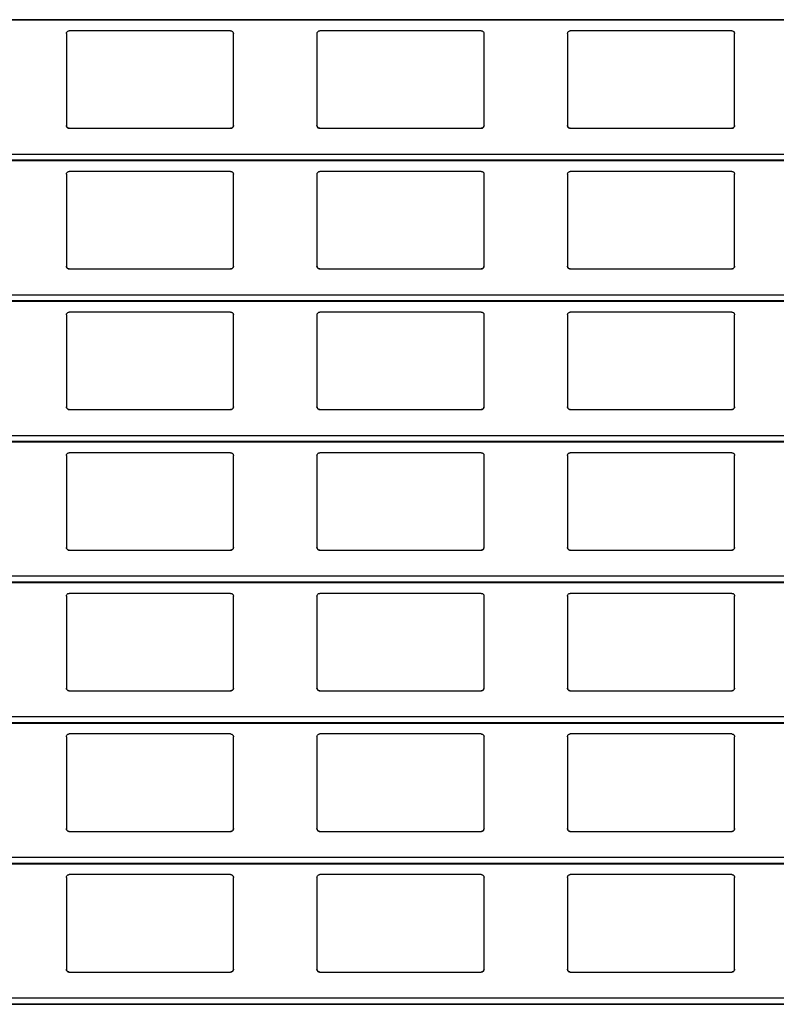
# Model space of a CAD drawing. Header units: millimetres. Extents: x 26 to 422, y 4 to 419.
# Tile 26 of 83: x 226.92 to 232.35, y 369.32 to 376.4. Entities that reach past the tile are written whole.
import ezdxf

# ---------------------------------------------------------------- set-up
doc = ezdxf.new("R2010")
doc.units = ezdxf.units.MM

msp = doc.modelspace()

# ---------------------------------------------------------------- linework, layer by layer
at = {"color": 8, "linetype": 'Continuous', "lineweight": 25}
for p, q in [((251.961, 376.3961), (210.8795, 376.3961)), ((251.961, 375.4283), (210.8795, 375.4283)), ((251.961, 375.3861), (210.8795, 375.3861)), ((251.961, 374.4183), (210.8795, 374.4183)), ((251.961, 374.3761), (210.8795, 374.3761)), ((251.961, 373.4083), (210.8795, 373.4083)), ((251.961, 373.3661), (210.8795, 373.3661)), ((251.961, 372.3983), (210.8795, 372.3983)), ((251.961, 372.3561), (210.8795, 372.3561)), ((251.961, 371.3883), (210.8795, 371.3883)), ((251.961, 371.3461), (210.8795, 371.3461)), ((251.961, 370.3783), (210.8795, 370.3783)), ((251.961, 370.3361), (210.8795, 370.3361)), ((251.961, 369.3683), (210.8795, 369.3683)), ((251.961, 369.3261), (210.8795, 369.3261))]:
    msp.add_line(p, q, dxfattribs=at)
at = {"color": 7, "linetype": 'Continuous', "lineweight": 25}
for p, q in [((210.8795, 376.3942), (251.961, 376.3942)), ((228.4345, 376.3159), (227.2745, 376.3159)), ((230.2345, 376.3159), (229.0745, 376.3159)), ((232.0345, 376.3159), (230.8745, 376.3159)), ((227.2545, 376.2959), (227.2545, 375.6359)), ((228.4545, 375.6359), (228.4545, 376.2959)), ((229.0545, 376.2959), (229.0545, 375.6359)), ((230.2545, 375.6359), (230.2545, 376.2959)), ((230.8545, 376.2959), (230.8545, 375.6359)), ((232.0545, 375.6359), (232.0545, 376.2959)), ((227.2745, 375.6159), (228.4345, 375.6159)), ((229.0745, 375.6159), (230.2345, 375.6159)), ((230.8745, 375.6159), (232.0345, 375.6159)), ((210.8795, 375.3842), (251.961, 375.3842)), ((227.2545, 375.2859), (227.2545, 374.6259)), ((228.4345, 375.3059), (227.2745, 375.3059)), ((228.4545, 374.6259), (228.4545, 375.2859)), ((229.0545, 375.2859), (229.0545, 374.6259)), ((230.2345, 375.3059), (229.0745, 375.3059)), ((230.2545, 374.6259), (230.2545, 375.2859)), ((230.8545, 375.2859), (230.8545, 374.6259)), ((232.0345, 375.3059), (230.8745, 375.3059)), ((232.0545, 374.6259), (232.0545, 375.2859)), ((227.2745, 374.6059), (228.4345, 374.6059)), ((229.0745, 374.6059), (230.2345, 374.6059)), ((230.8745, 374.6059), (232.0345, 374.6059)), ((210.8795, 374.3742), (251.961, 374.3742)), ((227.2545, 374.2759), (227.2545, 373.6159)), ((228.4345, 374.2959), (227.2745, 374.2959)), ((228.4545, 373.6159), (228.4545, 374.2759)), ((229.0545, 374.2759), (229.0545, 373.6159)), ((230.2345, 374.2959), (229.0745, 374.2959)), ((230.2545, 373.6159), (230.2545, 374.2759)), ((230.8545, 374.2759), (230.8545, 373.6159)), ((232.0345, 374.2959), (230.8745, 374.2959)), ((232.0545, 373.6159), (232.0545, 374.2759)), ((227.2745, 373.5959), (228.4345, 373.5959)), ((229.0745, 373.5959), (230.2345, 373.5959)), ((230.8745, 373.5959), (232.0345, 373.5959)), ((210.8795, 373.3642), (251.961, 373.3642)), ((227.2545, 373.2659), (227.2545, 372.6059)), ((228.4345, 373.2859), (227.2745, 373.2859)), ((228.4545, 372.6059), (228.4545, 373.2659)), ((229.0545, 373.2659), (229.0545, 372.6059)), ((230.2345, 373.2859), (229.0745, 373.2859)), ((230.2545, 372.6059), (230.2545, 373.2659)), ((230.8545, 373.2659), (230.8545, 372.6059)), ((232.0345, 373.2859), (230.8745, 373.2859)), ((232.0545, 372.6059), (232.0545, 373.2659)), ((227.2745, 372.5859), (228.4345, 372.5859)), ((229.0745, 372.5859), (230.2345, 372.5859)), ((230.8745, 372.5859), (232.0345, 372.5859)), ((210.8795, 372.3542), (251.961, 372.3542)), ((228.4345, 372.2759), (227.2745, 372.2759)), ((230.2345, 372.2759), (229.0745, 372.2759)), ((232.0345, 372.2759), (230.8745, 372.2759)), ((227.2545, 372.2559), (227.2545, 371.5959)), ((228.4545, 371.5959), (228.4545, 372.2559)), ((229.0545, 372.2559), (229.0545, 371.5959)), ((230.2545, 371.5959), (230.2545, 372.2559)), ((230.8545, 372.2559), (230.8545, 371.5959)), ((232.0545, 371.5959), (232.0545, 372.2559)), ((227.2745, 371.5759), (228.4345, 371.5759)), ((229.0745, 371.5759), (230.2345, 371.5759)), ((230.8745, 371.5759), (232.0345, 371.5759)), ((210.8795, 371.3442), (251.961, 371.3442)), ((227.2545, 371.2459), (227.2545, 370.5859)), ((228.4345, 371.2659), (227.2745, 371.2659)), ((228.4545, 370.5859), (228.4545, 371.2459)), ((229.0545, 371.2459), (229.0545, 370.5859)), ((230.2345, 371.2659), (229.0745, 371.2659)), ((230.2545, 370.5859), (230.2545, 371.2459)), ((230.8545, 371.2459), (230.8545, 370.5859)), ((232.0345, 371.2659), (230.8745, 371.2659)), ((232.0545, 370.5859), (232.0545, 371.2459)), ((227.2745, 370.5659), (228.4345, 370.5659)), ((229.0745, 370.5659), (230.2345, 370.5659)), ((230.8745, 370.5659), (232.0345, 370.5659)), ((210.8795, 370.3342), (251.961, 370.3342)), ((227.2545, 370.2359), (227.2545, 369.5759)), ((228.4345, 370.2559), (227.2745, 370.2559)), ((228.4545, 369.5759), (228.4545, 370.2359)), ((229.0545, 370.2359), (229.0545, 369.5759)), ((230.2345, 370.2559), (229.0745, 370.2559)), ((230.2545, 369.5759), (230.2545, 370.2359)), ((230.8545, 370.2359), (230.8545, 369.5759)), ((232.0345, 370.2559), (230.8745, 370.2559)), ((232.0545, 369.5759), (232.0545, 370.2359)), ((227.2745, 369.5559), (228.4345, 369.5559)), ((229.0745, 369.5559), (230.2345, 369.5559)), ((230.8745, 369.5559), (232.0345, 369.5559)), ((210.8795, 369.3242), (251.961, 369.3242))]:
    msp.add_line(p, q, dxfattribs=at)
for points, knots in [([(227.2545, 376.2959), (227.2547, 376.2984), (227.2552, 376.3032), (227.2592, 376.3096), (227.265, 376.314), (227.2705, 376.3158), (227.2736, 376.3159), (227.2745, 376.3159)], [0, 0, 0, 0, 0.2412372, 0.4828649, 0.7134784, 0.9230136, 1, 1, 1, 1]), ([(228.4345, 376.3159), (228.4366, 376.3158), (228.4408, 376.3154), (228.4464, 376.3124), (228.4509, 376.3079), (228.4539, 376.3022), (228.4543, 376.298), (228.4545, 376.2959)], [0, 0, 0, 0, 0.191035, 0.381743, 0.579862, 0.79542, 1, 1, 1, 1]), ([(229.0545, 376.2959), (229.0547, 376.2984), (229.0552, 376.3032), (229.0592, 376.3096), (229.065, 376.314), (229.0705, 376.3158), (229.0736, 376.3159), (229.0745, 376.3159)], [0, 0, 0, 0, 0.241289, 0.482944, 0.713584, 0.923005, 1, 1, 1, 1]), ([(230.2345, 376.3159), (230.2366, 376.3158), (230.2408, 376.3154), (230.2464, 376.3124), (230.2509, 376.3079), (230.2539, 376.3022), (230.2543, 376.298), (230.2545, 376.2959)], [0, 0, 0, 0, 0.190911, 0.381639, 0.579778, 0.795419, 1, 1, 1, 1]), ([(230.8545, 376.2959), (230.8547, 376.2984), (230.8552, 376.3032), (230.8592, 376.3096), (230.865, 376.314), (230.8705, 376.3158), (230.8736, 376.3159), (230.8745, 376.3159)], [0, 0, 0, 0, 0.241254, 0.482874, 0.71348, 0.922871, 1, 1, 1, 1]), ([(232.0345, 376.3159), (232.0366, 376.3158), (232.0408, 376.3154), (232.0464, 376.3124), (232.0509, 376.3079), (232.0539, 376.3022), (232.0543, 376.298), (232.0545, 376.2959)], [0, 0, 0, 0, 0.1910401, 0.3816266, 0.57985, 0.7954139, 1, 1, 1, 1]), ([(227.2745, 375.6159), (227.2723, 375.6162), (227.2679, 375.6166), (227.262, 375.6199), (227.2574, 375.6248), (227.2549, 375.6304), (227.2546, 375.6343), (227.2545, 375.6359)], [0, 0, 0, 0, 0.207858, 0.415722, 0.626049, 0.84171, 1, 1, 1, 1]), ([(227.2545, 375.6359), (227.2547, 375.6336), (227.2551, 375.6288), (227.2579, 375.6249), (227.2594, 375.6228)], [0, 0, 0, 0, 0.4846479, 1, 1, 1, 1]), ([(227.2594, 375.6228), (227.261, 375.6213), (227.2643, 375.6182), (227.2698, 375.6162), (227.2733, 375.616), (227.2745, 375.6159)], [0, 0, 0, 0, 0.396608, 0.79387, 1, 1, 1, 1]), ([(228.4545, 375.6359), (228.4542, 375.6337), (228.4538, 375.6291), (228.4502, 375.623), (228.4449, 375.6185), (228.4393, 375.6162), (228.4358, 375.616), (228.4345, 375.6159)], [0, 0, 0, 0, 0.22132, 0.442659, 0.661973, 0.876065, 1, 1, 1, 1]), ([(228.4345, 375.6159), (228.4366, 375.6162), (228.441, 375.6166), (228.4461, 375.6193), (228.4486, 375.6218), (228.4496, 375.6228)], [0, 0, 0, 0, 0.3760104, 0.7511683, 1, 1, 1, 1]), ([(228.4496, 375.6228), (228.4509, 375.6247), (228.4538, 375.6287), (228.4542, 375.6335), (228.4545, 375.6359)], [0, 0, 0, 0, 0.480536, 1, 1, 1, 1]), ([(229.0745, 375.6159), (229.0723, 375.6162), (229.0679, 375.6166), (229.062, 375.6199), (229.0574, 375.6248), (229.0549, 375.6304), (229.0546, 375.6343), (229.0545, 375.6359)], [0, 0, 0, 0, 0.207882, 0.415638, 0.625988, 0.841674, 1, 1, 1, 1]), ([(229.0545, 375.6359), (229.0547, 375.6336), (229.0551, 375.6288), (229.0579, 375.6249), (229.0594, 375.6228)], [0, 0, 0, 0, 0.4846479, 1, 1, 1, 1]), ([(229.0594, 375.6228), (229.061, 375.6213), (229.0643, 375.6182), (229.0698, 375.6162), (229.0733, 375.616), (229.0745, 375.6159)], [0, 0, 0, 0, 0.396845, 0.794133, 1, 1, 1, 1]), ([(230.2545, 375.6359), (230.2542, 375.6337), (230.2538, 375.6291), (230.2502, 375.623), (230.2449, 375.6185), (230.2393, 375.6162), (230.2358, 375.616), (230.2345, 375.6159)], [0, 0, 0, 0, 0.221353, 0.442725, 0.662072, 0.876197, 1, 1, 1, 1]), ([(230.2345, 375.6159), (230.2366, 375.6162), (230.241, 375.6166), (230.2461, 375.6193), (230.2486, 375.6218), (230.2496, 375.6228)], [0, 0, 0, 0, 0.375749, 0.751161, 1, 1, 1, 1]), ([(230.2496, 375.6228), (230.2509, 375.6247), (230.2538, 375.6287), (230.2542, 375.6335), (230.2545, 375.6359)], [0, 0, 0, 0, 0.4805644, 1, 1, 1, 1]), ([(230.8745, 375.6159), (230.8723, 375.6162), (230.8679, 375.6166), (230.862, 375.6199), (230.8574, 375.6248), (230.8549, 375.6304), (230.8546, 375.6343), (230.8545, 375.6359)], [0, 0, 0, 0, 0.2079993, 0.4157244, 0.6260439, 0.8416975, 1, 1, 1, 1]), ([(230.8545, 375.6359), (230.8547, 375.6336), (230.8551, 375.6288), (230.8579, 375.6249), (230.8594, 375.6228)], [0, 0, 0, 0, 0.4846762, 1, 1, 1, 1]), ([(230.8594, 375.6228), (230.861, 375.6213), (230.8643, 375.6182), (230.8698, 375.6162), (230.8733, 375.616), (230.8745, 375.6159)], [0, 0, 0, 0, 0.396608, 0.79387, 1, 1, 1, 1]), ([(232.0545, 375.6359), (232.0542, 375.6337), (232.0538, 375.6291), (232.0502, 375.623), (232.0449, 375.6185), (232.0393, 375.6162), (232.0358, 375.616), (232.0345, 375.6159)], [0, 0, 0, 0, 0.221367, 0.442727, 0.66195, 0.876203, 1, 1, 1, 1]), ([(232.0345, 375.6159), (232.0366, 375.6162), (232.041, 375.6166), (232.0461, 375.6193), (232.0486, 375.6218), (232.0496, 375.6228)], [0, 0, 0, 0, 0.3760104, 0.7511683, 1, 1, 1, 1]), ([(232.0496, 375.6228), (232.0509, 375.6247), (232.0538, 375.6287), (232.0542, 375.6335), (232.0545, 375.6359)], [0, 0, 0, 0, 0.480536, 1, 1, 1, 1]), ([(227.2545, 375.2859), (227.2547, 375.2884), (227.2552, 375.2932), (227.2592, 375.2996), (227.265, 375.304), (227.2705, 375.3058), (227.2736, 375.3059), (227.2745, 375.3059)], [0, 0, 0, 0, 0.241236, 0.482863, 0.713475, 0.923009, 1, 1, 1, 1]), ([(228.4345, 375.3059), (228.4366, 375.3058), (228.4408, 375.3054), (228.4464, 375.3024), (228.4509, 375.2979), (228.4539, 375.2922), (228.4543, 375.288), (228.4545, 375.2859)], [0, 0, 0, 0, 0.191041, 0.381743, 0.579808, 0.79536, 1, 1, 1, 1]), ([(229.0545, 375.2859), (229.0547, 375.2884), (229.0552, 375.2932), (229.0592, 375.2996), (229.065, 375.304), (229.0705, 375.3058), (229.0736, 375.3059), (229.0745, 375.3059)], [0, 0, 0, 0, 0.241288, 0.482942, 0.71358, 0.923001, 1, 1, 1, 1]), ([(230.2345, 375.3059), (230.2366, 375.3058), (230.2408, 375.3054), (230.2464, 375.3024), (230.2509, 375.2979), (230.2539, 375.2922), (230.2543, 375.288), (230.2545, 375.2859)], [0, 0, 0, 0, 0.1909169, 0.381639, 0.5797241, 0.7953593, 1, 1, 1, 1]), ([(230.8545, 375.2859), (230.8547, 375.2884), (230.8552, 375.2932), (230.8592, 375.2996), (230.865, 375.304), (230.8705, 375.3058), (230.8736, 375.3059), (230.8745, 375.3059)], [0, 0, 0, 0, 0.241253, 0.482872, 0.713477, 0.922867, 1, 1, 1, 1]), ([(232.0345, 375.3059), (232.0366, 375.3058), (232.0408, 375.3054), (232.0464, 375.3024), (232.0509, 375.2979), (232.0539, 375.2922), (232.0543, 375.288), (232.0545, 375.2859)], [0, 0, 0, 0, 0.191046, 0.381627, 0.579796, 0.795354, 1, 1, 1, 1]), ([(227.2745, 374.6059), (227.2723, 374.6062), (227.2679, 374.6066), (227.262, 374.6099), (227.2574, 374.6148), (227.2549, 374.6204), (227.2546, 374.6243), (227.2545, 374.6259)], [0, 0, 0, 0, 0.207862, 0.41573, 0.626115, 0.84178, 1, 1, 1, 1]), ([(227.2545, 374.6259), (227.2547, 374.6236), (227.2551, 374.6188), (227.2579, 374.6149), (227.2594, 374.6128)], [0, 0, 0, 0, 0.484715, 1, 1, 1, 1]), ([(227.2594, 374.6128), (227.261, 374.6113), (227.2643, 374.6082), (227.2698, 374.6062), (227.2733, 374.606), (227.2745, 374.6059)], [0, 0, 0, 0, 0.39666, 0.793888, 1, 1, 1, 1]), ([(228.4545, 374.6259), (228.4542, 374.6237), (228.4538, 374.6191), (228.4502, 374.613), (228.4449, 374.6085), (228.4393, 374.6062), (228.4358, 374.606), (228.4345, 374.6059)], [0, 0, 0, 0, 0.221324, 0.442668, 0.661986, 0.876056, 1, 1, 1, 1]), ([(228.4345, 374.6059), (228.4366, 374.6062), (228.441, 374.6066), (228.4461, 374.6093), (228.4486, 374.6118), (228.4496, 374.6128)], [0, 0, 0, 0, 0.375986, 0.751184, 1, 1, 1, 1]), ([(228.4496, 374.6128), (228.4509, 374.6147), (228.4538, 374.6187), (228.4542, 374.6235), (228.4545, 374.6259)], [0, 0, 0, 0, 0.480465, 1, 1, 1, 1]), ([(229.0745, 374.6059), (229.0723, 374.6062), (229.0679, 374.6066), (229.062, 374.6099), (229.0574, 374.6148), (229.0549, 374.6204), (229.0546, 374.6243), (229.0545, 374.6259)], [0, 0, 0, 0, 0.207886, 0.415645, 0.626055, 0.841744, 1, 1, 1, 1]), ([(229.0545, 374.6259), (229.0547, 374.6236), (229.0551, 374.6188), (229.0579, 374.6149), (229.0594, 374.6128)], [0, 0, 0, 0, 0.484715, 1, 1, 1, 1]), ([(229.0594, 374.6128), (229.061, 374.6113), (229.0643, 374.6082), (229.0698, 374.6062), (229.0733, 374.606), (229.0745, 374.6059)], [0, 0, 0, 0, 0.396897, 0.794151, 1, 1, 1, 1]), ([(230.2545, 374.6259), (230.2542, 374.6237), (230.2538, 374.6191), (230.2502, 374.613), (230.2449, 374.6085), (230.2393, 374.6062), (230.2358, 374.606), (230.2345, 374.6059)], [0, 0, 0, 0, 0.221357, 0.442734, 0.662085, 0.876187, 1, 1, 1, 1]), ([(230.2345, 374.6059), (230.2366, 374.6062), (230.241, 374.6066), (230.2461, 374.6093), (230.2486, 374.6118), (230.2496, 374.6128)], [0, 0, 0, 0, 0.375725, 0.751177, 1, 1, 1, 1]), ([(230.2496, 374.6128), (230.2509, 374.6147), (230.2538, 374.6187), (230.2542, 374.6235), (230.2545, 374.6259)], [0, 0, 0, 0, 0.480493, 1, 1, 1, 1]), ([(230.8745, 374.6059), (230.8723, 374.6062), (230.8679, 374.6066), (230.862, 374.6099), (230.8574, 374.6148), (230.8549, 374.6204), (230.8546, 374.6243), (230.8545, 374.6259)], [0, 0, 0, 0, 0.208003, 0.415732, 0.62611, 0.841768, 1, 1, 1, 1]), ([(230.8545, 374.6259), (230.8547, 374.6236), (230.8551, 374.6188), (230.8579, 374.6149), (230.8594, 374.6128)], [0, 0, 0, 0, 0.484743, 1, 1, 1, 1]), ([(230.8594, 374.6128), (230.861, 374.6113), (230.8643, 374.6082), (230.8698, 374.6062), (230.8733, 374.606), (230.8745, 374.6059)], [0, 0, 0, 0, 0.39666, 0.793888, 1, 1, 1, 1]), ([(232.0545, 374.6259), (232.0542, 374.6237), (232.0538, 374.6191), (232.0502, 374.613), (232.0449, 374.6085), (232.0393, 374.6062), (232.0358, 374.606), (232.0345, 374.6059)], [0, 0, 0, 0, 0.221371, 0.442736, 0.661963, 0.876193, 1, 1, 1, 1]), ([(232.0345, 374.6059), (232.0366, 374.6062), (232.041, 374.6066), (232.0461, 374.6093), (232.0486, 374.6118), (232.0496, 374.6128)], [0, 0, 0, 0, 0.375986, 0.751184, 1, 1, 1, 1]), ([(232.0496, 374.6128), (232.0509, 374.6147), (232.0538, 374.6187), (232.0542, 374.6235), (232.0545, 374.6259)], [0, 0, 0, 0, 0.480465, 1, 1, 1, 1]), ([(227.2545, 374.2759), (227.2547, 374.2784), (227.2552, 374.2832), (227.2592, 374.2896), (227.265, 374.294), (227.2705, 374.2958), (227.2736, 374.2959), (227.2745, 374.2959)], [0, 0, 0, 0, 0.241295, 0.482856, 0.713505, 0.923012, 1, 1, 1, 1]), ([(228.4345, 374.2959), (228.4366, 374.2958), (228.4408, 374.2954), (228.4464, 374.2924), (228.4509, 374.2879), (228.4539, 374.2822), (228.4543, 374.278), (228.4545, 374.2759)], [0, 0, 0, 0, 0.191022, 0.381718, 0.579824, 0.795367, 1, 1, 1, 1]), ([(229.0545, 374.2759), (229.0547, 374.2784), (229.0552, 374.2832), (229.0592, 374.2896), (229.065, 374.294), (229.0705, 374.2958), (229.0736, 374.2959), (229.0745, 374.2959)], [0, 0, 0, 0, 0.241346, 0.482935, 0.71361, 0.923003, 1, 1, 1, 1]), ([(230.2345, 374.2959), (230.2366, 374.2958), (230.2408, 374.2954), (230.2464, 374.2924), (230.2509, 374.2879), (230.2539, 374.2822), (230.2543, 374.278), (230.2545, 374.2759)], [0, 0, 0, 0, 0.1908985, 0.3816135, 0.5797397, 0.7953669, 1, 1, 1, 1]), ([(230.8545, 374.2759), (230.8547, 374.2784), (230.8552, 374.2832), (230.8592, 374.2896), (230.865, 374.294), (230.8705, 374.2958), (230.8736, 374.2959), (230.8745, 374.2959)], [0, 0, 0, 0, 0.2413113, 0.4828654, 0.7135064, 0.9228689, 1, 1, 1, 1]), ([(232.0345, 374.2959), (232.0366, 374.2958), (232.0408, 374.2954), (232.0464, 374.2924), (232.0509, 374.2879), (232.0539, 374.2822), (232.0543, 374.278), (232.0545, 374.2759)], [0, 0, 0, 0, 0.191028, 0.381601, 0.579812, 0.795362, 1, 1, 1, 1]), ([(227.2745, 373.5959), (227.2723, 373.5962), (227.2679, 373.5966), (227.262, 373.5999), (227.2574, 373.6048), (227.2549, 373.6104), (227.2546, 373.6143), (227.2545, 373.6159)], [0, 0, 0, 0, 0.20786, 0.415726, 0.626082, 0.841745, 1, 1, 1, 1]), ([(227.2545, 373.6159), (227.2547, 373.6136), (227.2551, 373.6088), (227.2579, 373.6049), (227.2594, 373.6028)], [0, 0, 0, 0, 0.484681, 1, 1, 1, 1]), ([(228.4545, 373.6159), (228.4542, 373.6137), (228.4538, 373.6091), (228.4502, 373.603), (228.4449, 373.5985), (228.4393, 373.5962), (228.4358, 373.596), (228.4345, 373.5959)], [0, 0, 0, 0, 0.221322, 0.442663, 0.66198, 0.876061, 1, 1, 1, 1]), ([(228.4496, 373.6028), (228.4509, 373.6047), (228.4538, 373.6087), (228.4542, 373.6135), (228.4545, 373.6159)], [0, 0, 0, 0, 0.480427, 1, 1, 1, 1]), ([(229.0745, 373.5959), (229.0723, 373.5962), (229.0679, 373.5966), (229.062, 373.5999), (229.0574, 373.6048), (229.0549, 373.6104), (229.0546, 373.6143), (229.0545, 373.6159)], [0, 0, 0, 0, 0.207884, 0.415642, 0.626021, 0.841709, 1, 1, 1, 1]), ([(229.0545, 373.6159), (229.0547, 373.6136), (229.0551, 373.6088), (229.0579, 373.6049), (229.0594, 373.6028)], [0, 0, 0, 0, 0.484681, 1, 1, 1, 1]), ([(230.2545, 373.6159), (230.2542, 373.6137), (230.2538, 373.6091), (230.2502, 373.603), (230.2449, 373.5985), (230.2393, 373.5962), (230.2358, 373.596), (230.2345, 373.5959)], [0, 0, 0, 0, 0.221355, 0.44273, 0.662079, 0.876192, 1, 1, 1, 1]), ([(230.2496, 373.6028), (230.2509, 373.6047), (230.2538, 373.6087), (230.2542, 373.6135), (230.2545, 373.6159)], [0, 0, 0, 0, 0.480455, 1, 1, 1, 1]), ([(230.8745, 373.5959), (230.8723, 373.5962), (230.8679, 373.5966), (230.862, 373.5999), (230.8574, 373.6048), (230.8549, 373.6104), (230.8546, 373.6143), (230.8545, 373.6159)], [0, 0, 0, 0, 0.208001, 0.415728, 0.626077, 0.841732, 1, 1, 1, 1]), ([(230.8545, 373.6159), (230.8547, 373.6136), (230.8551, 373.6088), (230.8579, 373.6049), (230.8594, 373.6028)], [0, 0, 0, 0, 0.48471, 1, 1, 1, 1]), ([(232.0545, 373.6159), (232.0542, 373.6137), (232.0538, 373.6091), (232.0502, 373.603), (232.0449, 373.5985), (232.0393, 373.5962), (232.0358, 373.596), (232.0345, 373.5959)], [0, 0, 0, 0, 0.221369, 0.442732, 0.661956, 0.876198, 1, 1, 1, 1]), ([(232.0496, 373.6028), (232.0509, 373.6047), (232.0538, 373.6087), (232.0542, 373.6135), (232.0545, 373.6159)], [0, 0, 0, 0, 0.480427, 1, 1, 1, 1]), ([(227.2594, 373.6028), (227.261, 373.6013), (227.2643, 373.5982), (227.2698, 373.5962), (227.2733, 373.596), (227.2745, 373.5959)], [0, 0, 0, 0, 0.396634, 0.793879, 1, 1, 1, 1]), ([(228.4345, 373.5959), (228.4366, 373.5962), (228.441, 373.5966), (228.4461, 373.5993), (228.4486, 373.6018), (228.4496, 373.6028)], [0, 0, 0, 0, 0.375998, 0.751176, 1, 1, 1, 1]), ([(229.0594, 373.6028), (229.061, 373.6013), (229.0643, 373.5982), (229.0698, 373.5962), (229.0733, 373.596), (229.0745, 373.5959)], [0, 0, 0, 0, 0.396871, 0.794142, 1, 1, 1, 1]), ([(230.2345, 373.5959), (230.2366, 373.5962), (230.241, 373.5966), (230.2461, 373.5993), (230.2486, 373.6018), (230.2496, 373.6028)], [0, 0, 0, 0, 0.375737, 0.751169, 1, 1, 1, 1]), ([(230.8594, 373.6028), (230.861, 373.6013), (230.8643, 373.5982), (230.8698, 373.5962), (230.8733, 373.596), (230.8745, 373.5959)], [0, 0, 0, 0, 0.396634, 0.793879, 1, 1, 1, 1]), ([(232.0345, 373.5959), (232.0366, 373.5962), (232.041, 373.5966), (232.0461, 373.5993), (232.0486, 373.6018), (232.0496, 373.6028)], [0, 0, 0, 0, 0.375998, 0.751176, 1, 1, 1, 1]), ([(227.2545, 373.2659), (227.2547, 373.2684), (227.2552, 373.2732), (227.2592, 373.2796), (227.265, 373.284), (227.2705, 373.2858), (227.2736, 373.2859), (227.2745, 373.2859)], [0, 0, 0, 0, 0.241265, 0.48286, 0.71349, 0.92301, 1, 1, 1, 1]), ([(228.4345, 373.2859), (228.4366, 373.2858), (228.4408, 373.2854), (228.4464, 373.2824), (228.4509, 373.2779), (228.4539, 373.2722), (228.4543, 373.268), (228.4545, 373.2659)], [0, 0, 0, 0, 0.1910319, 0.3817316, 0.5798176, 0.7953958, 1, 1, 1, 1]), ([(229.0545, 373.2659), (229.0547, 373.2684), (229.0552, 373.2732), (229.0592, 373.2796), (229.065, 373.284), (229.0705, 373.2858), (229.0736, 373.2859), (229.0745, 373.2859)], [0, 0, 0, 0, 0.241317, 0.482939, 0.713595, 0.923002, 1, 1, 1, 1]), ([(230.2345, 373.2859), (230.2366, 373.2858), (230.2408, 373.2854), (230.2464, 373.2824), (230.2509, 373.2779), (230.2539, 373.2722), (230.2543, 373.268), (230.2545, 373.2659)], [0, 0, 0, 0, 0.190908, 0.381627, 0.579734, 0.795395, 1, 1, 1, 1]), ([(230.8545, 373.2659), (230.8547, 373.2684), (230.8552, 373.2732), (230.8592, 373.2796), (230.865, 373.284), (230.8705, 373.2858), (230.8736, 373.2859), (230.8745, 373.2859)], [0, 0, 0, 0, 0.241282, 0.482869, 0.713492, 0.922868, 1, 1, 1, 1]), ([(232.0345, 373.2859), (232.0366, 373.2858), (232.0408, 373.2854), (232.0464, 373.2824), (232.0509, 373.2779), (232.0539, 373.2722), (232.0543, 373.268), (232.0545, 373.2659)], [0, 0, 0, 0, 0.1910373, 0.3816153, 0.5798057, 0.79539, 1, 1, 1, 1]), ([(227.2745, 372.5859), (227.2723, 372.5862), (227.2679, 372.5866), (227.262, 372.5899), (227.2574, 372.5948), (227.2549, 372.6004), (227.2546, 372.6043), (227.2545, 372.6059)], [0, 0, 0, 0, 0.207867, 0.41574, 0.626103, 0.84174, 1, 1, 1, 1]), ([(227.2545, 372.6059), (227.2547, 372.6036), (227.2551, 372.5988), (227.2579, 372.5949), (227.2594, 372.5928)], [0, 0, 0, 0, 0.484641, 1, 1, 1, 1]), ([(227.2594, 372.5928), (227.261, 372.5913), (227.2643, 372.5882), (227.2698, 372.5862), (227.2733, 372.586), (227.2745, 372.5859)], [0, 0, 0, 0, 0.396634, 0.793879, 1, 1, 1, 1]), ([(228.4545, 372.6059), (228.4542, 372.6037), (228.4538, 372.5991), (228.4502, 372.593), (228.4449, 372.5885), (228.4393, 372.5862), (228.4358, 372.586), (228.4345, 372.5859)], [0, 0, 0, 0, 0.2212874, 0.4426626, 0.6619808, 0.8760632, 1, 1, 1, 1]), ([(228.4345, 372.5859), (228.4366, 372.5862), (228.441, 372.5866), (228.4461, 372.5893), (228.4486, 372.5918), (228.4496, 372.5928)], [0, 0, 0, 0, 0.3759929, 0.7511334, 1, 1, 1, 1]), ([(228.4496, 372.5928), (228.4509, 372.5947), (228.4538, 372.5987), (228.4542, 372.6035), (228.4545, 372.6059)], [0, 0, 0, 0, 0.480465, 1, 1, 1, 1]), ([(229.0745, 372.5859), (229.0723, 372.5862), (229.0679, 372.5866), (229.062, 372.5899), (229.0574, 372.5948), (229.0549, 372.6004), (229.0546, 372.6043), (229.0545, 372.6059)], [0, 0, 0, 0, 0.2078907, 0.4156556, 0.6260426, 0.8417037, 1, 1, 1, 1]), ([(229.0545, 372.6059), (229.0547, 372.6036), (229.0551, 372.5988), (229.0579, 372.5949), (229.0594, 372.5928)], [0, 0, 0, 0, 0.484641, 1, 1, 1, 1]), ([(229.0594, 372.5928), (229.061, 372.5913), (229.0643, 372.5882), (229.0698, 372.5862), (229.0733, 372.586), (229.0745, 372.5859)], [0, 0, 0, 0, 0.396871, 0.794142, 1, 1, 1, 1]), ([(230.2545, 372.6059), (230.2542, 372.6037), (230.2538, 372.5991), (230.2502, 372.593), (230.2449, 372.5885), (230.2393, 372.5862), (230.2358, 372.586), (230.2345, 372.5859)], [0, 0, 0, 0, 0.2213206, 0.4427289, 0.66208, 0.8761945, 1, 1, 1, 1]), ([(230.2345, 372.5859), (230.2366, 372.5862), (230.241, 372.5866), (230.2461, 372.5893), (230.2486, 372.5918), (230.2496, 372.5928)], [0, 0, 0, 0, 0.3757317, 0.7511258, 1, 1, 1, 1]), ([(230.2496, 372.5928), (230.2509, 372.5947), (230.2538, 372.5987), (230.2542, 372.6035), (230.2545, 372.6059)], [0, 0, 0, 0, 0.480493, 1, 1, 1, 1]), ([(230.8745, 372.5859), (230.8723, 372.5862), (230.8679, 372.5866), (230.862, 372.5899), (230.8574, 372.5948), (230.8549, 372.6004), (230.8546, 372.6043), (230.8545, 372.6059)], [0, 0, 0, 0, 0.208008, 0.415742, 0.626098, 0.841727, 1, 1, 1, 1]), ([(230.8545, 372.6059), (230.8547, 372.6036), (230.8551, 372.5988), (230.8579, 372.5949), (230.8594, 372.5928)], [0, 0, 0, 0, 0.4846692, 1, 1, 1, 1]), ([(230.8594, 372.5928), (230.861, 372.5913), (230.8643, 372.5882), (230.8698, 372.5862), (230.8733, 372.586), (230.8745, 372.5859)], [0, 0, 0, 0, 0.396634, 0.793879, 1, 1, 1, 1]), ([(232.0545, 372.6059), (232.0542, 372.6037), (232.0538, 372.5991), (232.0502, 372.593), (232.0449, 372.5885), (232.0393, 372.5862), (232.0358, 372.586), (232.0345, 372.5859)], [0, 0, 0, 0, 0.221334, 0.442731, 0.661958, 0.876201, 1, 1, 1, 1]), ([(232.0345, 372.5859), (232.0366, 372.5862), (232.041, 372.5866), (232.0461, 372.5893), (232.0486, 372.5918), (232.0496, 372.5928)], [0, 0, 0, 0, 0.3759929, 0.7511334, 1, 1, 1, 1]), ([(232.0496, 372.5928), (232.0509, 372.5947), (232.0538, 372.5987), (232.0542, 372.6035), (232.0545, 372.6059)], [0, 0, 0, 0, 0.480465, 1, 1, 1, 1]), ([(227.2545, 372.2559), (227.2547, 372.2584), (227.2552, 372.2632), (227.2592, 372.2696), (227.265, 372.274), (227.2705, 372.2758), (227.2736, 372.2759), (227.2745, 372.2759)], [0, 0, 0, 0, 0.241237, 0.482864, 0.713477, 0.923011, 1, 1, 1, 1]), ([(228.4345, 372.2759), (228.4366, 372.2758), (228.4408, 372.2754), (228.4464, 372.2724), (228.4509, 372.2679), (228.4539, 372.2622), (228.4543, 372.258), (228.4545, 372.2559)], [0, 0, 0, 0, 0.191036, 0.381724, 0.579838, 0.795391, 1, 1, 1, 1]), ([(229.0545, 372.2559), (229.0547, 372.2584), (229.0552, 372.2632), (229.0592, 372.2696), (229.065, 372.274), (229.0705, 372.2758), (229.0736, 372.2759), (229.0745, 372.2759)], [0, 0, 0, 0, 0.241288, 0.482943, 0.713582, 0.923003, 1, 1, 1, 1]), ([(230.2345, 372.2759), (230.2366, 372.2758), (230.2408, 372.2754), (230.2464, 372.2724), (230.2509, 372.2679), (230.2539, 372.2622), (230.2543, 372.258), (230.2545, 372.2559)], [0, 0, 0, 0, 0.190912, 0.38162, 0.579754, 0.795391, 1, 1, 1, 1]), ([(230.8545, 372.2559), (230.8547, 372.2584), (230.8552, 372.2632), (230.8592, 372.2696), (230.865, 372.274), (230.8705, 372.2758), (230.8736, 372.2759), (230.8745, 372.2759)], [0, 0, 0, 0, 0.241253, 0.482873, 0.713479, 0.922869, 1, 1, 1, 1]), ([(232.0345, 372.2759), (232.0366, 372.2758), (232.0408, 372.2754), (232.0464, 372.2724), (232.0509, 372.2679), (232.0539, 372.2622), (232.0543, 372.258), (232.0545, 372.2559)], [0, 0, 0, 0, 0.191041, 0.381608, 0.579827, 0.795386, 1, 1, 1, 1]), ([(227.2745, 371.5759), (227.2723, 371.5762), (227.2679, 371.5766), (227.262, 371.5799), (227.2574, 371.5848), (227.2549, 371.5904), (227.2546, 371.5943), (227.2545, 371.5959)], [0, 0, 0, 0, 0.207864, 0.415716, 0.626075, 0.841742, 1, 1, 1, 1]), ([(227.2545, 371.5959), (227.2547, 371.5936), (227.2551, 371.5888), (227.2579, 371.5849), (227.2594, 371.5828)], [0, 0, 0, 0, 0.484607, 1, 1, 1, 1]), ([(227.2594, 371.5828), (227.261, 371.5813), (227.2643, 371.5782), (227.2698, 371.5762), (227.2733, 371.576), (227.2745, 371.5759)], [0, 0, 0, 0, 0.396637, 0.793884, 1, 1, 1, 1]), ([(228.4545, 371.5959), (228.4542, 371.5937), (228.4538, 371.5891), (228.4502, 371.583), (228.4449, 371.5785), (228.4393, 371.5762), (228.4358, 371.576), (228.4345, 371.5759)], [0, 0, 0, 0, 0.221323, 0.442665, 0.661982, 0.876064, 1, 1, 1, 1]), ([(228.4345, 371.5759), (228.4366, 371.5762), (228.441, 371.5766), (228.4461, 371.5793), (228.4486, 371.5818), (228.4496, 371.5828)], [0, 0, 0, 0, 0.375991, 0.751173, 1, 1, 1, 1]), ([(228.4496, 371.5828), (228.4509, 371.5847), (228.4538, 371.5887), (228.4542, 371.5935), (228.4545, 371.5959)], [0, 0, 0, 0, 0.480427, 1, 1, 1, 1]), ([(229.0745, 371.5759), (229.0723, 371.5762), (229.0679, 371.5766), (229.062, 371.5799), (229.0574, 371.5848), (229.0549, 371.5904), (229.0546, 371.5943), (229.0545, 371.5959)], [0, 0, 0, 0, 0.207887, 0.415631, 0.626015, 0.841706, 1, 1, 1, 1]), ([(229.0545, 371.5959), (229.0547, 371.5936), (229.0551, 371.5888), (229.0579, 371.5849), (229.0594, 371.5828)], [0, 0, 0, 0, 0.484607, 1, 1, 1, 1]), ([(229.0594, 371.5828), (229.061, 371.5813), (229.0643, 371.5782), (229.0698, 371.5762), (229.0733, 371.576), (229.0745, 371.5759)], [0, 0, 0, 0, 0.396873, 0.794147, 1, 1, 1, 1]), ([(230.2545, 371.5959), (230.2542, 371.5937), (230.2538, 371.5891), (230.2502, 371.583), (230.2449, 371.5785), (230.2393, 371.5762), (230.2358, 371.576), (230.2345, 371.5759)], [0, 0, 0, 0, 0.221356, 0.442731, 0.662081, 0.876195, 1, 1, 1, 1]), ([(230.2345, 371.5759), (230.2366, 371.5762), (230.241, 371.5766), (230.2461, 371.5793), (230.2486, 371.5818), (230.2496, 371.5828)], [0, 0, 0, 0, 0.37573, 0.751166, 1, 1, 1, 1]), ([(230.2496, 371.5828), (230.2509, 371.5847), (230.2538, 371.5887), (230.2542, 371.5935), (230.2545, 371.5959)], [0, 0, 0, 0, 0.480455, 1, 1, 1, 1]), ([(230.8745, 371.5759), (230.8723, 371.5762), (230.8679, 371.5766), (230.862, 371.5799), (230.8574, 371.5848), (230.8549, 371.5904), (230.8546, 371.5943), (230.8545, 371.5959)], [0, 0, 0, 0, 0.2080049, 0.4157179, 0.6260703, 0.8417297, 1, 1, 1, 1]), ([(230.8545, 371.5959), (230.8547, 371.5936), (230.8551, 371.5888), (230.8579, 371.5849), (230.8594, 371.5828)], [0, 0, 0, 0, 0.484636, 1, 1, 1, 1]), ([(230.8594, 371.5828), (230.861, 371.5813), (230.8643, 371.5782), (230.8698, 371.5762), (230.8733, 371.576), (230.8745, 371.5759)], [0, 0, 0, 0, 0.396637, 0.793884, 1, 1, 1, 1]), ([(232.0545, 371.5959), (232.0542, 371.5937), (232.0538, 371.5891), (232.0502, 371.583), (232.0449, 371.5785), (232.0393, 371.5762), (232.0358, 371.576), (232.0345, 371.5759)], [0, 0, 0, 0, 0.22137, 0.442733, 0.661959, 0.876201, 1, 1, 1, 1]), ([(232.0345, 371.5759), (232.0366, 371.5762), (232.041, 371.5766), (232.0461, 371.5793), (232.0486, 371.5818), (232.0496, 371.5828)], [0, 0, 0, 0, 0.375991, 0.751173, 1, 1, 1, 1]), ([(232.0496, 371.5828), (232.0509, 371.5847), (232.0538, 371.5887), (232.0542, 371.5935), (232.0545, 371.5959)], [0, 0, 0, 0, 0.480427, 1, 1, 1, 1]), ([(227.2545, 371.2459), (227.2547, 371.2484), (227.2552, 371.2532), (227.2592, 371.2596), (227.265, 371.264), (227.2705, 371.2658), (227.2736, 371.2659), (227.2745, 371.2659)], [0, 0, 0, 0, 0.241241, 0.482843, 0.71348, 0.923008, 1, 1, 1, 1]), ([(228.4345, 371.2659), (228.4366, 371.2658), (228.4408, 371.2654), (228.4464, 371.2624), (228.4509, 371.2579), (228.4539, 371.2522), (228.4543, 371.248), (228.4545, 371.2459)], [0, 0, 0, 0, 0.191038, 0.381743, 0.579835, 0.79539, 1, 1, 1, 1]), ([(229.0545, 371.2459), (229.0547, 371.2484), (229.0552, 371.2532), (229.0592, 371.2596), (229.065, 371.264), (229.0705, 371.2658), (229.0736, 371.2659), (229.0745, 371.2659)], [0, 0, 0, 0, 0.241292, 0.482922, 0.713586, 0.922999, 1, 1, 1, 1]), ([(230.2345, 371.2659), (230.2366, 371.2658), (230.2408, 371.2654), (230.2464, 371.2624), (230.2509, 371.2579), (230.2539, 371.2522), (230.2543, 371.248), (230.2545, 371.2459)], [0, 0, 0, 0, 0.190914, 0.381639, 0.579751, 0.795389, 1, 1, 1, 1]), ([(230.8545, 371.2459), (230.8547, 371.2484), (230.8552, 371.2532), (230.8592, 371.2596), (230.865, 371.264), (230.8705, 371.2658), (230.8736, 371.2659), (230.8745, 371.2659)], [0, 0, 0, 0, 0.241257, 0.482852, 0.713482, 0.922865, 1, 1, 1, 1]), ([(232.0345, 371.2659), (232.0366, 371.2658), (232.0408, 371.2654), (232.0464, 371.2624), (232.0509, 371.2579), (232.0539, 371.2522), (232.0543, 371.248), (232.0545, 371.2459)], [0, 0, 0, 0, 0.191043, 0.381627, 0.579823, 0.795384, 1, 1, 1, 1]), ([(227.2745, 370.5659), (227.2723, 370.5662), (227.2679, 370.5666), (227.262, 370.5699), (227.2574, 370.5748), (227.2549, 370.5804), (227.2546, 370.5843), (227.2545, 370.5859)], [0, 0, 0, 0, 0.207868, 0.415741, 0.626105, 0.841776, 1, 1, 1, 1]), ([(227.2545, 370.5859), (227.2547, 370.5836), (227.2551, 370.5788), (227.2579, 370.5749), (227.2594, 370.5728)], [0, 0, 0, 0, 0.484641, 1, 1, 1, 1]), ([(227.2594, 370.5728), (227.261, 370.5713), (227.2643, 370.5682), (227.2698, 370.5662), (227.2733, 370.566), (227.2745, 370.5659)], [0, 0, 0, 0, 0.396634, 0.793879, 1, 1, 1, 1]), ([(228.4545, 370.5859), (228.4542, 370.5837), (228.4538, 370.5791), (228.4502, 370.573), (228.4449, 370.5685), (228.4393, 370.5662), (228.4358, 370.566), (228.4345, 370.5659)], [0, 0, 0, 0, 0.2212874, 0.4426626, 0.6619808, 0.8760632, 1, 1, 1, 1]), ([(228.4345, 370.5659), (228.4366, 370.5662), (228.441, 370.5666), (228.4461, 370.5693), (228.4486, 370.5718), (228.4496, 370.5728)], [0, 0, 0, 0, 0.375998, 0.751176, 1, 1, 1, 1]), ([(228.4496, 370.5728), (228.4509, 370.5747), (228.4538, 370.5787), (228.4542, 370.5835), (228.4545, 370.5859)], [0, 0, 0, 0, 0.480465, 1, 1, 1, 1]), ([(229.0745, 370.5659), (229.0723, 370.5662), (229.0679, 370.5666), (229.062, 370.5699), (229.0574, 370.5748), (229.0549, 370.5804), (229.0546, 370.5843), (229.0545, 370.5859)], [0, 0, 0, 0, 0.207891, 0.415657, 0.626044, 0.84174, 1, 1, 1, 1]), ([(229.0545, 370.5859), (229.0547, 370.5836), (229.0551, 370.5788), (229.0579, 370.5749), (229.0594, 370.5728)], [0, 0, 0, 0, 0.484641, 1, 1, 1, 1]), ([(229.0594, 370.5728), (229.061, 370.5713), (229.0643, 370.5682), (229.0698, 370.5662), (229.0733, 370.566), (229.0745, 370.5659)], [0, 0, 0, 0, 0.396871, 0.794142, 1, 1, 1, 1]), ([(230.2545, 370.5859), (230.2542, 370.5837), (230.2538, 370.5791), (230.2502, 370.573), (230.2449, 370.5685), (230.2393, 370.5662), (230.2358, 370.566), (230.2345, 370.5659)], [0, 0, 0, 0, 0.2213206, 0.4427289, 0.66208, 0.8761945, 1, 1, 1, 1]), ([(230.2345, 370.5659), (230.2366, 370.5662), (230.241, 370.5666), (230.2461, 370.5693), (230.2486, 370.5718), (230.2496, 370.5728)], [0, 0, 0, 0, 0.375737, 0.751169, 1, 1, 1, 1]), ([(230.2496, 370.5728), (230.2509, 370.5747), (230.2538, 370.5787), (230.2542, 370.5835), (230.2545, 370.5859)], [0, 0, 0, 0, 0.480493, 1, 1, 1, 1]), ([(230.8745, 370.5659), (230.8723, 370.5662), (230.8679, 370.5666), (230.862, 370.5699), (230.8574, 370.5748), (230.8549, 370.5804), (230.8546, 370.5843), (230.8545, 370.5859)], [0, 0, 0, 0, 0.208009, 0.415743, 0.6261, 0.841763, 1, 1, 1, 1]), ([(230.8545, 370.5859), (230.8547, 370.5836), (230.8551, 370.5788), (230.8579, 370.5749), (230.8594, 370.5728)], [0, 0, 0, 0, 0.4846692, 1, 1, 1, 1]), ([(230.8594, 370.5728), (230.861, 370.5713), (230.8643, 370.5682), (230.8698, 370.5662), (230.8733, 370.566), (230.8745, 370.5659)], [0, 0, 0, 0, 0.396634, 0.793879, 1, 1, 1, 1]), ([(232.0545, 370.5859), (232.0542, 370.5837), (232.0538, 370.5791), (232.0502, 370.573), (232.0449, 370.5685), (232.0393, 370.5662), (232.0358, 370.566), (232.0345, 370.5659)], [0, 0, 0, 0, 0.221334, 0.442731, 0.661958, 0.876201, 1, 1, 1, 1]), ([(232.0345, 370.5659), (232.0366, 370.5662), (232.041, 370.5666), (232.0461, 370.5693), (232.0486, 370.5718), (232.0496, 370.5728)], [0, 0, 0, 0, 0.375998, 0.751176, 1, 1, 1, 1]), ([(232.0496, 370.5728), (232.0509, 370.5747), (232.0538, 370.5787), (232.0542, 370.5835), (232.0545, 370.5859)], [0, 0, 0, 0, 0.480465, 1, 1, 1, 1]), ([(227.2545, 370.2359), (227.2547, 370.2384), (227.2552, 370.2432), (227.2592, 370.2496), (227.265, 370.254), (227.2705, 370.2558), (227.2736, 370.2559), (227.2745, 370.2559)], [0, 0, 0, 0, 0.241234, 0.482859, 0.71349, 0.923012, 1, 1, 1, 1]), ([(228.4345, 370.2559), (228.4366, 370.2558), (228.4408, 370.2554), (228.4464, 370.2524), (228.4509, 370.2479), (228.4539, 370.2422), (228.4543, 370.238), (228.4545, 370.2359)], [0, 0, 0, 0, 0.191027, 0.381728, 0.579815, 0.795395, 1, 1, 1, 1]), ([(229.0545, 370.2359), (229.0547, 370.2384), (229.0552, 370.2432), (229.0592, 370.2496), (229.065, 370.254), (229.0705, 370.2558), (229.0736, 370.2559), (229.0745, 370.2559)], [0, 0, 0, 0, 0.241286, 0.482938, 0.713596, 0.923004, 1, 1, 1, 1]), ([(230.2345, 370.2559), (230.2366, 370.2558), (230.2408, 370.2554), (230.2464, 370.2524), (230.2509, 370.2479), (230.2539, 370.2422), (230.2543, 370.238), (230.2545, 370.2359)], [0, 0, 0, 0, 0.1909037, 0.3816239, 0.5797312, 0.7953943, 1, 1, 1, 1]), ([(230.8545, 370.2359), (230.8547, 370.2384), (230.8552, 370.2432), (230.8592, 370.2496), (230.865, 370.254), (230.8705, 370.2558), (230.8736, 370.2559), (230.8745, 370.2559)], [0, 0, 0, 0, 0.241251, 0.482868, 0.713492, 0.92287, 1, 1, 1, 1]), ([(232.0345, 370.2559), (232.0366, 370.2558), (232.0408, 370.2554), (232.0464, 370.2524), (232.0509, 370.2479), (232.0539, 370.2422), (232.0543, 370.238), (232.0545, 370.2359)], [0, 0, 0, 0, 0.191033, 0.381612, 0.579803, 0.795389, 1, 1, 1, 1]), ([(227.2745, 369.5559), (227.2723, 369.5562), (227.2679, 369.5566), (227.262, 369.5599), (227.2574, 369.5648), (227.2549, 369.5704), (227.2546, 369.5743), (227.2545, 369.5759)], [0, 0, 0, 0, 0.207865, 0.415718, 0.626107, 0.841741, 1, 1, 1, 1]), ([(227.2545, 369.5759), (227.2547, 369.5736), (227.2551, 369.5688), (227.2579, 369.5649), (227.2594, 369.5628)], [0, 0, 0, 0, 0.484607, 1, 1, 1, 1]), ([(227.2594, 369.5628), (227.261, 369.5613), (227.2643, 369.5582), (227.2698, 369.5562), (227.2733, 369.556), (227.2745, 369.5559)], [0, 0, 0, 0, 0.396637, 0.793884, 1, 1, 1, 1]), ([(228.4545, 369.5759), (228.4542, 369.5737), (228.4538, 369.5691), (228.4502, 369.563), (228.4449, 369.5585), (228.4393, 369.5562), (228.4358, 369.556), (228.4345, 369.5559)], [0, 0, 0, 0, 0.221323, 0.442665, 0.661982, 0.876064, 1, 1, 1, 1]), ([(228.4345, 369.5559), (228.4366, 369.5562), (228.441, 369.5566), (228.4461, 369.5593), (228.4486, 369.5618), (228.4496, 369.5628)], [0, 0, 0, 0, 0.3760104, 0.7511683, 1, 1, 1, 1]), ([(228.4496, 369.5628), (228.4509, 369.5647), (228.4538, 369.5687), (228.4542, 369.5735), (228.4545, 369.5759)], [0, 0, 0, 0, 0.4805, 1, 1, 1, 1]), ([(229.0745, 369.5559), (229.0723, 369.5562), (229.0679, 369.5566), (229.062, 369.5599), (229.0574, 369.5648), (229.0549, 369.5704), (229.0546, 369.5743), (229.0545, 369.5759)], [0, 0, 0, 0, 0.2078887, 0.4156339, 0.6260462, 0.8417052, 1, 1, 1, 1]), ([(229.0545, 369.5759), (229.0547, 369.5736), (229.0551, 369.5688), (229.0579, 369.5649), (229.0594, 369.5628)], [0, 0, 0, 0, 0.484607, 1, 1, 1, 1]), ([(229.0594, 369.5628), (229.061, 369.5613), (229.0643, 369.5582), (229.0698, 369.5562), (229.0733, 369.556), (229.0745, 369.5559)], [0, 0, 0, 0, 0.396873, 0.794147, 1, 1, 1, 1]), ([(230.2545, 369.5759), (230.2542, 369.5737), (230.2538, 369.5691), (230.2502, 369.563), (230.2449, 369.5585), (230.2393, 369.5562), (230.2358, 369.556), (230.2345, 369.5559)], [0, 0, 0, 0, 0.221356, 0.442731, 0.662081, 0.876195, 1, 1, 1, 1]), ([(230.2345, 369.5559), (230.2366, 369.5562), (230.241, 369.5566), (230.2461, 369.5593), (230.2486, 369.5618), (230.2496, 369.5628)], [0, 0, 0, 0, 0.375749, 0.751161, 1, 1, 1, 1]), ([(230.2496, 369.5628), (230.2509, 369.5647), (230.2538, 369.5687), (230.2542, 369.5735), (230.2545, 369.5759)], [0, 0, 0, 0, 0.480529, 1, 1, 1, 1]), ([(230.8745, 369.5559), (230.8723, 369.5562), (230.8679, 369.5566), (230.862, 369.5599), (230.8574, 369.5648), (230.8549, 369.5704), (230.8546, 369.5743), (230.8545, 369.5759)], [0, 0, 0, 0, 0.208006, 0.415721, 0.626102, 0.841729, 1, 1, 1, 1]), ([(230.8545, 369.5759), (230.8547, 369.5736), (230.8551, 369.5688), (230.8579, 369.5649), (230.8594, 369.5628)], [0, 0, 0, 0, 0.484636, 1, 1, 1, 1]), ([(230.8594, 369.5628), (230.861, 369.5613), (230.8643, 369.5582), (230.8698, 369.5562), (230.8733, 369.556), (230.8745, 369.5559)], [0, 0, 0, 0, 0.396637, 0.793884, 1, 1, 1, 1]), ([(232.0545, 369.5759), (232.0542, 369.5737), (232.0538, 369.5691), (232.0502, 369.563), (232.0449, 369.5585), (232.0393, 369.5562), (232.0358, 369.556), (232.0345, 369.5559)], [0, 0, 0, 0, 0.22137, 0.442733, 0.661959, 0.876201, 1, 1, 1, 1]), ([(232.0345, 369.5559), (232.0366, 369.5562), (232.041, 369.5566), (232.0461, 369.5593), (232.0486, 369.5618), (232.0496, 369.5628)], [0, 0, 0, 0, 0.3760104, 0.7511683, 1, 1, 1, 1]), ([(232.0496, 369.5628), (232.0509, 369.5647), (232.0538, 369.5687), (232.0542, 369.5735), (232.0545, 369.5759)], [0, 0, 0, 0, 0.4805, 1, 1, 1, 1])]:
    msp.add_open_spline(points, degree=3, knots=knots, dxfattribs=at)

doc.saveas('drawing.dxf')
